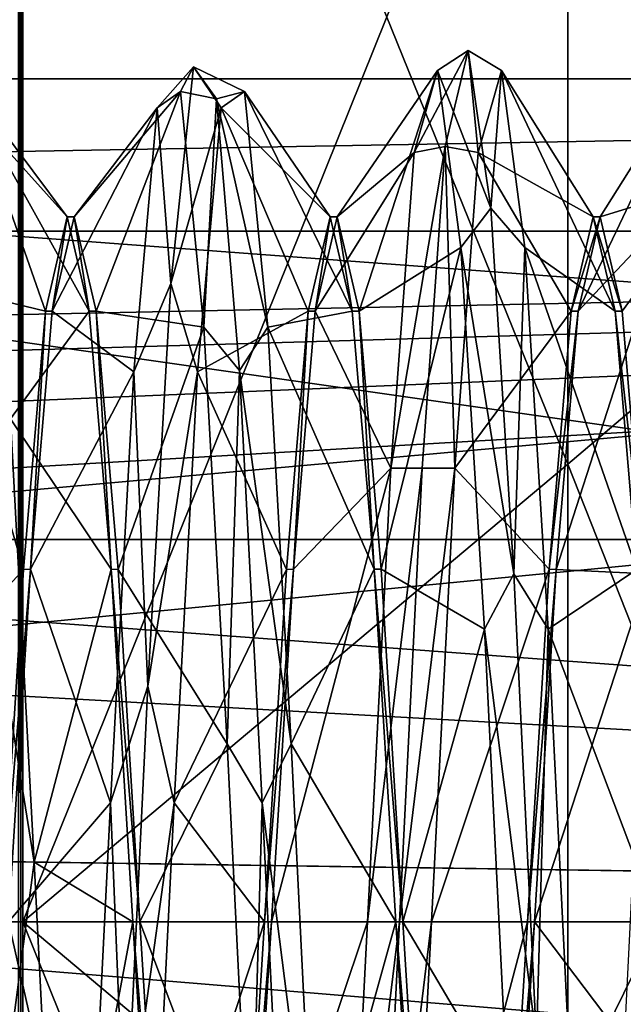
# Model space of a CAD drawing. Header units: millimetres. Extents: x -125 to 171, y -35 to 1363.
# Tile 156 of 256: x 148.79 to 151.66, y -0.39 to 4.29. Entities that reach past the tile are written whole.
import ezdxf

# ---------------------------------------------------------------- set-up
doc = ezdxf.new("R2010")
doc.units = ezdxf.units.MM
doc.header["$LTSCALE"] = 65.185185
for name, color, linetype in [('1012', 7, 'CONTINUOUS'), ('1013', 7, 'CONTINUOUS'), ('1029', 7, 'CONTINUOUS'), ('1030', 7, 'CONTINUOUS'), ('1031', 7, 'CONTINUOUS'), ('729', 7, 'CONTINUOUS'), ('730', 7, 'CONTINUOUS'), ('734', 7, 'CONTINUOUS'), ('753', 7, 'CONTINUOUS'), ('754', 7, 'CONTINUOUS'), ('776', 7, 'CONTINUOUS'), ('777', 7, 'CONTINUOUS'), ('778', 7, 'CONTINUOUS'), ('779', 7, 'CONTINUOUS'), ('780', 7, 'CONTINUOUS'), ('781', 7, 'CONTINUOUS'), ('814', 7, 'CONTINUOUS'), ('822', 7, 'CONTINUOUS'), ('909', 7, 'CONTINUOUS'), ('910', 7, 'CONTINUOUS'), ('917', 7, 'CONTINUOUS'), ('918', 7, 'CONTINUOUS')]:
    doc.layers.add(name, color=color, linetype=linetype)

msp = doc.modelspace()

# ---------------------------------------------------------------- linework, layer by layer
at = {"layer": '1012', "linetype": 'CONTINUOUS'}
for points in [[(149.3666, 0, 3.35), (149.4708, -1.675, 2.9012), (149.3334, 0, 3.35), (149.3666, 0, 3.35)], [(149.4708, -1.675, 2.9012), (149.4376, -1.6749, 2.9012), (149.3334, 0, 3.35), (149.4708, -1.675, 2.9012)], [(149.8874, -1.675, -2.9012), (149.9916, 0, -3.35), (149.8542, -1.675, -2.9012), (149.8874, -1.675, -2.9012)], [(149.9916, 0, -3.35), (149.9584, 0, -3.35), (149.8542, -1.675, -2.9012), (149.9916, 0, -3.35)]]:
    msp.add_3dface(points, dxfattribs=at)
at = {"layer": '1013', "linetype": 'CONTINUOUS'}
for points in [[(150.6876, -1.6749, 2.9012), (150.5834, 0, 3.35), (150.7208, -1.6749, 2.9012), (150.6876, -1.6749, 2.9012)], [(150.5834, 0, 3.35), (150.6166, 0, 3.35), (150.7208, -1.6749, 2.9012), (150.5834, 0, 3.35)], [(151.2084, 0, -3.35), (151.1042, -1.675, -2.9012), (151.2416, 0, -3.35), (151.2084, 0, -3.35)], [(151.1042, -1.675, -2.9012), (151.1374, -1.675, -2.9012), (151.2416, 0, -3.35), (151.1042, -1.675, -2.9012)]]:
    msp.add_3dface(points, dxfattribs=at)
at = {"layer": '1029', "linetype": 'CONTINUOUS'}
for points in [[(148.9499, 2.9013, -1.6748), (149.0209, 3.35, 0), (148.9167, 2.9013, -1.6749), (148.9499, 2.9013, -1.6748)], [(148.9499, 2.9013, -1.6748), (149.0541, 3.35, 0.0002), (149.0209, 3.35, 0), (148.9499, 2.9013, -1.6748)], [(149.0541, 3.35, 0.0002), (149.1251, 2.9013, 1.6749), (149.0209, 3.35, 0), (149.0541, 3.35, 0.0002)], [(149.0541, 3.35, 0.0002), (149.1583, 2.9012, 1.6749), (149.1251, 2.9013, 1.6749), (149.0541, 3.35, 0.0002)], [(148.8458, 1.675, -2.9012), (148.9167, 2.9013, -1.6749), (148.8126, 1.6749, -2.9012), (148.8458, 1.675, -2.9012)], [(148.8458, 1.675, -2.9012), (148.9499, 2.9013, -1.6748), (148.9167, 2.9013, -1.6749), (148.8458, 1.675, -2.9012)], [(149.1583, 2.9012, 1.6749), (149.2292, 1.675, 2.9012), (149.1251, 2.9013, 1.6749), (149.1583, 2.9012, 1.6749)], [(149.1583, 2.9012, 1.6749), (149.2624, 1.6749, 2.9012), (149.2292, 1.675, 2.9012), (149.1583, 2.9012, 1.6749)], [(148.7416, 0, -3.35), (148.8458, 1.675, -2.9012), (148.7084, 0, -3.35), (148.7416, 0, -3.35)], [(148.8458, 1.675, -2.9012), (148.8126, 1.6749, -2.9012), (148.7084, 0, -3.35), (148.8458, 1.675, -2.9012)], [(149.2624, 1.6749, 2.9012), (149.3666, 0, 3.35), (149.2292, 1.675, 2.9012), (149.2624, 1.6749, 2.9012)], [(149.3666, 0, 3.35), (149.3334, 0, 3.35), (149.2292, 1.675, 2.9012), (149.3666, 0, 3.35)]]:
    msp.add_3dface(points, dxfattribs=at)
at = {"layer": '1030', "linetype": 'CONTINUOUS'}
for points in [[(150.2709, 3.35, -0.0001), (150.1667, 2.9012, -1.6749), (150.1999, 2.9013, -1.6749), (150.2709, 3.35, -0.0001)], [(150.2709, 3.35, -0.0001), (150.1999, 2.9013, -1.6749), (150.3041, 3.35, 0), (150.2709, 3.35, -0.0001)], [(150.3751, 2.9013, 1.6748), (150.2709, 3.35, -0.0001), (150.3041, 3.35, 0), (150.3751, 2.9013, 1.6748)], [(150.3751, 2.9013, 1.6748), (150.3041, 3.35, 0), (150.4082, 2.9013, 1.6749), (150.3751, 2.9013, 1.6748)], [(150.1667, 2.9012, -1.6749), (150.0626, 1.6749, -2.9012), (150.0958, 1.675, -2.9012), (150.1667, 2.9012, -1.6749)], [(150.1667, 2.9012, -1.6749), (150.0958, 1.675, -2.9012), (150.1999, 2.9013, -1.6749), (150.1667, 2.9012, -1.6749)], [(150.4792, 1.675, 2.9012), (150.3751, 2.9013, 1.6748), (150.4082, 2.9013, 1.6749), (150.4792, 1.675, 2.9012)], [(150.4792, 1.675, 2.9012), (150.4082, 2.9013, 1.6749), (150.5124, 1.675, 2.9012), (150.4792, 1.675, 2.9012)], [(149.9584, 0, -3.35), (149.9916, 0, -3.35), (150.0958, 1.675, -2.9012), (149.9584, 0, -3.35)], [(150.0626, 1.6749, -2.9012), (149.9584, 0, -3.35), (150.0958, 1.675, -2.9012), (150.0626, 1.6749, -2.9012)], [(150.5834, 0, 3.35), (150.4792, 1.675, 2.9012), (150.6166, 0, 3.35), (150.5834, 0, 3.35)], [(150.4792, 1.675, 2.9012), (150.5124, 1.675, 2.9012), (150.6166, 0, 3.35), (150.4792, 1.675, 2.9012)]]:
    msp.add_3dface(points, dxfattribs=at)
at = {"layer": '1031', "linetype": 'CONTINUOUS'}
for points in [[(151.4499, 2.9012, -1.675), (151.5541, 3.35, -0.0002), (151.4168, 2.9013, -1.6749), (151.4499, 2.9012, -1.675)], [(151.5541, 3.35, -0.0002), (151.5209, 3.35, 0), (151.4168, 2.9013, -1.6749), (151.5541, 3.35, -0.0002)], [(151.5541, 3.35, -0.0002), (151.6582, 2.9013, 1.6748), (151.5209, 3.35, 0), (151.5541, 3.35, -0.0002)], [(151.6582, 2.9013, 1.6748), (151.6251, 2.9012, 1.6749), (151.5209, 3.35, 0), (151.6582, 2.9013, 1.6748)], [(151.4499, 2.9012, -1.675), (151.4168, 2.9013, -1.6749), (151.3126, 1.675, -2.9012), (151.4499, 2.9012, -1.675)], [(151.3457, 1.6749, -2.9013), (151.4499, 2.9012, -1.675), (151.3126, 1.675, -2.9012), (151.3457, 1.6749, -2.9013)], [(151.6582, 2.9013, 1.6748), (151.7624, 1.6749, 2.9012), (151.6251, 2.9012, 1.6749), (151.6582, 2.9013, 1.6748)], [(151.7624, 1.6749, 2.9012), (151.7292, 1.6749, 2.9012), (151.6251, 2.9012, 1.6749), (151.7624, 1.6749, 2.9012)], [(151.2084, 0, -3.35), (151.3457, 1.6749, -2.9013), (151.3126, 1.675, -2.9012), (151.2084, 0, -3.35)], [(151.2084, 0, -3.35), (151.2416, 0, -3.35), (151.3457, 1.6749, -2.9013), (151.2084, 0, -3.35)]]:
    msp.add_3dface(points, dxfattribs=at)
at = {"layer": '729', "linetype": 'CONTINUOUS'}
for points in [[(168.1, 6.9259, 19.0288), (168.1, 0, 20.25), (119.6, 6.9259, 19.0288), (168.1, 6.9259, 19.0288)], [(119.6, 6.9259, 19.0288), (168.1, 0, 20.25), (132.1, 2.671, 20.0731), (119.6, 6.9259, 19.0288)], [(132.1, 2.671, 20.0731), (168.1, 0, 20.25), (133.5094, 1.9229, 20.1585), (132.1, 2.671, 20.0731)], [(133.5094, 1.9229, 20.1585), (168.1, 0, 20.25), (134.2558, 0.5, 20.2438), (133.5094, 1.9229, 20.1585)], [(134.2558, 0.5, 20.2438), (168.1, 0, 20.25), (134.1515, 0.5, 20.2438), (134.2558, 0.5, 20.2438)], [(134.1515, 0.5, 20.2438), (168.1, 0, 20.25), (134.2, 0, 20.25), (134.1515, 0.5, 20.2438)], [(168.1, 0, 20.25), (168.1, -6.9259, 19.0288), (134.2, 0, 20.25), (168.1, 0, 20.25)], [(134.2, 0, 20.25), (168.1, -6.9259, 19.0288), (134.2558, -0.5, 20.2438), (134.2, 0, 20.25)]]:
    msp.add_3dface(points, dxfattribs=at)
at = {"layer": '730', "linetype": 'CONTINUOUS'}
for points in [[(168.1, 3.2821, 9.7103), (127.6, 3.2821, 9.7103), (131.6, 2.5323, 9.9323), (168.1, 3.2821, 9.7103)], [(132.9029, 2.25, 10), (168.1, 3.2821, 9.7103), (131.6, 2.5323, 9.9323), (132.9029, 2.25, 10)], [(133.444, 1.8329, 10.0848), (168.1, 3.2821, 9.7103), (132.9029, 2.25, 10), (133.444, 1.8329, 10.0848)], [(133.8577, 1.2895, 10.1686), (168.1, 3.2821, 9.7103), (133.444, 1.8329, 10.0848), (133.8577, 1.2895, 10.1686)], [(134.2, 0, 10.25), (168.1, 3.2821, 9.7103), (133.8577, 1.2895, 10.1686), (134.2, 0, 10.25)], [(168.1, 0, 10.25), (168.1, 3.2821, 9.7103), (134.2, 0, 10.25), (168.1, 0, 10.25)], [(168.1, -3.2821, 9.7103), (168.1, 0, 10.25), (127.6, -3.2821, 9.7103), (168.1, -3.2821, 9.7103)], [(127.6, -3.2821, 9.7103), (168.1, 0, 10.25), (131.6, -2.5323, 9.9323), (127.6, -3.2821, 9.7103)], [(131.6, -2.5323, 9.9323), (168.1, 0, 10.25), (132.2708, -2.4605, 9.9503), (131.6, -2.5323, 9.9323)], [(132.2708, -2.4605, 9.9503), (168.1, 0, 10.25), (132.9029, -2.25, 10), (132.2708, -2.4605, 9.9503)], [(132.9029, -2.25, 10), (168.1, 0, 10.25), (133.444, -1.8329, 10.0848), (132.9029, -2.25, 10)], [(133.444, -1.8329, 10.0848), (168.1, 0, 10.25), (133.8577, -1.2895, 10.1686), (133.444, -1.8329, 10.0848)], [(133.8577, -1.2895, 10.1686), (168.1, 0, 10.25), (134.2, 0, 10.25), (133.8577, -1.2895, 10.1686)]]:
    msp.add_3dface(points, dxfattribs=at)
at = {"layer": '734', "linetype": 'CONTINUOUS'}
for points in [[(168.1, 10.8232, -17.115), (125.6246, 5.9594, -19.3532), (168.1, 3.7835, -19.8934), (168.1, 10.8232, -17.115)], [(125.6246, 5.9594, -19.3532), (126.0427, 0, -20.25), (168.1, 3.7835, -19.8934), (125.6246, 5.9594, -19.3532)], [(168.1, 3.7835, -19.8934), (126.0427, 0, -20.25), (168.1, -3.7835, -19.8934), (168.1, 3.7835, -19.8934)], [(126.0427, 0, -20.25), (125.6246, -5.9594, -19.3532), (168.1, -3.7835, -19.8934), (126.0427, 0, -20.25)]]:
    msp.add_3dface(points, dxfattribs=at)
at = {"layer": '753', "linetype": 'CONTINUOUS'}
for points in [[(124.1, 1.8174, -8.0473), (124.1, 5.0999, -6.4849), (168.1, 1.8175, -8.0473), (124.1, 1.8174, -8.0473)], [(124.1, 5.0999, -6.4849), (168.1, 5.0998, -6.4849), (168.1, 1.8175, -8.0473), (124.1, 5.0999, -6.4849)], [(124.1, 1.8174, -8.0473), (168.1, 1.8175, -8.0473), (168.1, -1.8175, -8.0473), (124.1, 1.8174, -8.0473)], [(124.1, -1.8174, -8.0473), (124.1, 1.8174, -8.0473), (168.1, -1.8175, -8.0473), (124.1, -1.8174, -8.0473)]]:
    msp.add_3dface(points, dxfattribs=at)
at = {"layer": '754', "linetype": 'CONTINUOUS'}
for points in [[(168.1, 4.0058, 7.8442), (168.1, 5.303, 6.3199), (127.6, 4.0058, 7.8442), (168.1, 4.0058, 7.8442)], [(168.1, 5.303, 6.3199), (127.6, 5.303, 6.3199), (127.6, 4.0058, 7.8442), (168.1, 5.303, 6.3199)], [(127.6, 3.2821, 9.7103), (168.1, 3.2821, 9.7103), (168.1, 4.0058, 7.8442), (127.6, 3.2821, 9.7103)], [(127.6, 3.2821, 9.7103), (168.1, 4.0058, 7.8442), (127.6, 4.0058, 7.8442), (127.6, 3.2821, 9.7103)]]:
    msp.add_3dface(points, dxfattribs=at)
at = {"layer": '776', "linetype": 'CONTINUOUS'}
for points in [[(149.513, 3.033, -2.8326), (149.6217, 4.0632, -0.8443), (149.4482, 3.8677, -1.2567), (149.513, 3.033, -2.8326)], [(149.4482, 3.8677, -1.2567), (149.6217, 4.0632, -0.8443), (149.5593, 3.9459, 0.9838), (149.4482, 3.8677, -1.2567)], [(149.6217, 4.0632, -0.8443), (149.513, 3.033, -2.8326), (149.7518, 3.8677, -1.2567), (149.6217, 4.0632, -0.8443)], [(149.6217, 4.0632, -0.8443), (149.7304, 3.9104, 1.3898), (149.5593, 3.9459, 0.9838), (149.6217, 4.0632, -0.8443)], [(149.7304, 3.9104, 1.3898), (149.6217, 4.0632, -0.8443), (149.8629, 3.9459, 0.9838), (149.7304, 3.9104, 1.3898)], [(149.8629, 3.9459, 0.9838), (149.6217, 4.0632, -0.8443), (149.7518, 3.8677, -1.2567), (149.8629, 3.9459, 0.9838)], [(149.5593, 3.9459, 0.9838), (149.7304, 3.9104, 1.3898), (149.6704, 2.825, 2.9253), (149.5593, 3.9459, 0.9838)], [(149.974, 2.825, 2.9253), (149.7304, 3.9104, 1.3898), (149.8629, 3.9459, 0.9838), (149.974, 2.825, 2.9253)], [(149.7304, 3.9104, 1.3898), (149.8391, 2.619, 3.2192), (149.6704, 2.825, 2.9253), (149.7304, 3.9104, 1.3898)], [(149.8391, 2.619, 3.2192), (149.7304, 3.9104, 1.3898), (149.974, 2.825, 2.9253), (149.8391, 2.619, 3.2192)], [(149.3371, 2.614, -3.1153), (149.513, 3.033, -2.8326), (149.4482, 3.8677, -1.2567), (149.3371, 2.614, -3.1153)], [(149.7518, 3.8677, -1.2567), (149.513, 3.033, -2.8326), (149.6407, 2.614, -3.1153), (149.7518, 3.8677, -1.2567)], [(149.4043, 1.1197, -3.9961), (149.513, 3.033, -2.8326), (149.3371, 2.614, -3.1153), (149.4043, 1.1197, -3.9961)], [(149.513, 3.033, -2.8326), (149.4043, 1.1197, -3.9961), (149.6407, 2.614, -3.1153), (149.513, 3.033, -2.8326)], [(149.6704, 2.825, 2.9253), (149.8391, 2.619, 3.2192), (149.7815, 0.8455, 3.9778), (149.6704, 2.825, 2.9253)], [(150.0851, 0.8455, 3.9778), (149.8391, 2.619, 3.2192), (149.974, 2.825, 2.9253), (150.0851, 0.8455, 3.9778)], [(149.226, 0.566, -4.0271), (149.4043, 1.1197, -3.9961), (149.3371, 2.614, -3.1153), (149.226, 0.566, -4.0271)], [(149.6407, 2.614, -3.1153), (149.4043, 1.1197, -3.9961), (149.5296, 0.566, -4.0271), (149.6407, 2.614, -3.1153)], [(149.8391, 2.619, 3.2192), (149.9478, 0.5651, 4.1113), (149.7815, 0.8455, 3.9778), (149.8391, 2.619, 3.2192)], [(149.9478, 0.5651, 4.1113), (149.8391, 2.619, 3.2192), (150.0851, 0.8455, 3.9778), (149.9478, 0.5651, 4.1113)], [(148.8629, 0.2837, 4.0568), (148.6435, 1.6534, 3.8064), (148.7518, 2.3904, 3.29), (148.8629, 0.2837, 4.0568)], [(148.7522, -0.5651, 4.1113), (148.6435, 1.6534, 3.8064), (148.8629, 0.2837, 4.0568), (148.7522, -0.5651, 4.1113)], [(149.2957, -1.1197, -3.9961), (149.4043, 1.1197, -3.9961), (149.226, 0.566, -4.0271), (149.2957, -1.1197, -3.9961)], [(149.4043, 1.1197, -3.9961), (149.2957, -1.1197, -3.9961), (149.5296, 0.566, -4.0271), (149.4043, 1.1197, -3.9961)], [(149.7815, 0.8455, 3.9778), (149.9478, 0.5651, 4.1113), (149.8926, -1.3909, 3.8215), (149.7815, 0.8455, 3.9778)], [(150.1963, -1.3909, 3.8215), (149.9478, 0.5651, 4.1113), (150.0851, 0.8455, 3.9778), (150.1963, -1.3909, 3.8215)], [(149.1149, -1.6541, -3.7151), (149.2957, -1.1197, -3.9961), (149.226, 0.566, -4.0271), (149.1149, -1.6541, -3.7151)], [(149.5296, 0.566, -4.0271), (149.2957, -1.1197, -3.9961), (149.4185, -1.6541, -3.7151), (149.5296, 0.566, -4.0271)], [(149.9478, 0.5651, 4.1113), (150.0565, -1.6534, 3.8064), (149.8926, -1.3909, 3.8215), (149.9478, 0.5651, 4.1113)], [(150.0565, -1.6534, 3.8064), (149.9478, 0.5651, 4.1113), (150.1963, -1.3909, 3.8215), (150.0565, -1.6534, 3.8064)], [(148.974, -1.9092, 3.5907), (148.7522, -0.5651, 4.1113), (148.8629, 0.2837, 4.0568), (148.974, -1.9092, 3.5907)], [(150.4913, -2.1563, -3.5458), (150.6, 0, -4.15), (150.3371, -2.155, -3.4488), (150.4913, -2.1563, -3.5458)], [(150.3371, -2.155, -3.4488), (150.6, 0, -4.15), (150.4482, 0, -4.0667), (150.3371, -2.155, -3.4488)], [(150.6, 0, -4.15), (150.4913, -2.1563, -3.5458), (150.7518, 0, -4.0667), (150.6, 0, -4.15)], [(150.7518, 0, -4.0667), (150.4913, -2.1563, -3.5458), (150.6407, -2.155, -3.4488), (150.7518, 0, -4.0667)]]:
    msp.add_3dface(points, dxfattribs=at)
at = {"layer": '777', "linetype": 'CONTINUOUS'}
for points in [[(149.4482, 3.8677, -1.2567), (149.5593, 3.9459, 0.9838), (149.0541, 3.35, 0.0002), (149.4482, 3.8677, -1.2567)], [(149.0541, 3.35, 0.0002), (149.5593, 3.9459, 0.9838), (149.1583, 2.9012, 1.6749), (149.0541, 3.35, 0.0002)], [(149.5593, 3.9459, 0.9838), (149.6704, 2.825, 2.9253), (149.1583, 2.9012, 1.6749), (149.5593, 3.9459, 0.9838)], [(149.3371, 2.614, -3.1153), (149.4482, 3.8677, -1.2567), (148.9499, 2.9013, -1.6748), (149.3371, 2.614, -3.1153)], [(148.9499, 2.9013, -1.6748), (149.4482, 3.8677, -1.2567), (149.0541, 3.35, 0.0002), (148.9499, 2.9013, -1.6748)], [(148.8458, 1.675, -2.9012), (149.3371, 2.614, -3.1153), (148.9499, 2.9013, -1.6748), (148.8458, 1.675, -2.9012)], [(149.1583, 2.9012, 1.6749), (149.6704, 2.825, 2.9253), (149.2624, 1.6749, 2.9012), (149.1583, 2.9012, 1.6749)], [(149.6704, 2.825, 2.9253), (149.7815, 0.8455, 3.9778), (149.2624, 1.6749, 2.9012), (149.6704, 2.825, 2.9253)], [(149.226, 0.566, -4.0271), (149.3371, 2.614, -3.1153), (148.8458, 1.675, -2.9012), (149.226, 0.566, -4.0271)], [(148.7416, 0, -3.35), (149.226, 0.566, -4.0271), (148.8458, 1.675, -2.9012), (148.7416, 0, -3.35)], [(149.2624, 1.6749, 2.9012), (149.7815, 0.8455, 3.9778), (149.3666, 0, 3.35), (149.2624, 1.6749, 2.9012)], [(149.7815, 0.8455, 3.9778), (149.8926, -1.3909, 3.8215), (149.3666, 0, 3.35), (149.7815, 0.8455, 3.9778)], [(149.1149, -1.6541, -3.7151), (149.226, 0.566, -4.0271), (148.7416, 0, -3.35), (149.1149, -1.6541, -3.7151)], [(148.6374, -1.6749, -2.9013), (149.1149, -1.6541, -3.7151), (148.7416, 0, -3.35), (148.6374, -1.6749, -2.9013)], [(149.3666, 0, 3.35), (149.8926, -1.3909, 3.8215), (149.4708, -1.675, 2.9012), (149.3666, 0, 3.35)], [(150.3371, -2.155, -3.4488), (150.4482, 0, -4.0667), (149.8874, -1.675, -2.9012), (150.3371, -2.155, -3.4488)], [(149.8874, -1.675, -2.9012), (150.4482, 0, -4.0667), (149.9916, 0, -3.35), (149.8874, -1.675, -2.9012)]]:
    msp.add_3dface(points, dxfattribs=at)
at = {"layer": '778', "linetype": 'CONTINUOUS'}
for points in [[(148.5296, 4.0049, -0.7062), (148.4185, 3.0222, -2.7212), (148.9167, 2.9013, -1.6749), (148.5296, 4.0049, -0.7062)], [(148.6407, 3.7706, 1.5234), (148.5296, 4.0049, -0.7062), (149.0209, 3.35, 0), (148.6407, 3.7706, 1.5234)], [(149.0209, 3.35, 0), (148.5296, 4.0049, -0.7062), (148.9167, 2.9013, -1.6749), (149.0209, 3.35, 0)], [(149.8629, 3.9459, 0.9838), (149.7518, 3.8677, -1.2567), (150.2709, 3.35, -0.0001), (149.8629, 3.9459, 0.9838)], [(149.974, 2.825, 2.9253), (149.8629, 3.9459, 0.9838), (150.3751, 2.9013, 1.6748), (149.974, 2.825, 2.9253)], [(150.3751, 2.9013, 1.6748), (149.8629, 3.9459, 0.9838), (150.2709, 3.35, -0.0001), (150.3751, 2.9013, 1.6748)], [(149.7518, 3.8677, -1.2567), (149.6407, 2.614, -3.1153), (150.1667, 2.9012, -1.6749), (149.7518, 3.8677, -1.2567)], [(150.2709, 3.35, -0.0001), (149.7518, 3.8677, -1.2567), (150.1667, 2.9012, -1.6749), (150.2709, 3.35, -0.0001)], [(148.7518, 2.3904, 3.29), (148.6407, 3.7706, 1.5234), (149.1251, 2.9013, 1.6749), (148.7518, 2.3904, 3.29)], [(149.1251, 2.9013, 1.6749), (148.6407, 3.7706, 1.5234), (149.0209, 3.35, 0), (149.1251, 2.9013, 1.6749)], [(148.4185, 3.0222, -2.7212), (148.3074, 1.1209, -3.9092), (148.8126, 1.6749, -2.9012), (148.4185, 3.0222, -2.7212)], [(148.9167, 2.9013, -1.6749), (148.4185, 3.0222, -2.7212), (148.8126, 1.6749, -2.9012), (148.9167, 2.9013, -1.6749)], [(149.2292, 1.675, 2.9012), (148.7518, 2.3904, 3.29), (149.1251, 2.9013, 1.6749), (149.2292, 1.675, 2.9012)], [(150.1667, 2.9012, -1.6749), (149.6407, 2.614, -3.1153), (150.0626, 1.6749, -2.9012), (150.1667, 2.9012, -1.6749)], [(150.4792, 1.675, 2.9012), (149.974, 2.825, 2.9253), (150.3751, 2.9013, 1.6748), (150.4792, 1.675, 2.9012)], [(150.0851, 0.8455, 3.9778), (149.974, 2.825, 2.9253), (150.4792, 1.675, 2.9012), (150.0851, 0.8455, 3.9778)], [(149.6407, 2.614, -3.1153), (149.5296, 0.566, -4.0271), (150.0626, 1.6749, -2.9012), (149.6407, 2.614, -3.1153)], [(148.8629, 0.2837, 4.0568), (148.7518, 2.3904, 3.29), (149.2292, 1.675, 2.9012), (148.8629, 0.2837, 4.0568)], [(148.8126, 1.6749, -2.9012), (148.3074, 1.1209, -3.9092), (148.7084, 0, -3.35), (148.8126, 1.6749, -2.9012)], [(149.3334, 0, 3.35), (148.8629, 0.2837, 4.0568), (149.2292, 1.675, 2.9012), (149.3334, 0, 3.35)], [(150.0626, 1.6749, -2.9012), (149.5296, 0.566, -4.0271), (149.9584, 0, -3.35), (150.0626, 1.6749, -2.9012)], [(150.5834, 0, 3.35), (150.0851, 0.8455, 3.9778), (150.4792, 1.675, 2.9012), (150.5834, 0, 3.35)], [(150.1963, -1.3909, 3.8215), (150.0851, 0.8455, 3.9778), (150.5834, 0, 3.35), (150.1963, -1.3909, 3.8215)], [(149.5296, 0.566, -4.0271), (149.4185, -1.6541, -3.7151), (149.9584, 0, -3.35), (149.5296, 0.566, -4.0271)], [(148.974, -1.9092, 3.5907), (148.8629, 0.2837, 4.0568), (149.3334, 0, 3.35), (148.974, -1.9092, 3.5907)], [(149.4376, -1.6749, 2.9012), (148.974, -1.9092, 3.5907), (149.3334, 0, 3.35), (149.4376, -1.6749, 2.9012)], [(149.9584, 0, -3.35), (149.4185, -1.6541, -3.7151), (149.8542, -1.675, -2.9012), (149.9584, 0, -3.35)], [(150.6876, -1.6749, 2.9012), (150.1963, -1.3909, 3.8215), (150.5834, 0, 3.35), (150.6876, -1.6749, 2.9012)], [(150.7518, 0, -4.0667), (150.6407, -2.155, -3.4488), (151.2084, 0, -3.35), (150.7518, 0, -4.0667)], [(151.2084, 0, -3.35), (150.6407, -2.155, -3.4488), (151.1042, -1.675, -2.9012), (151.2084, 0, -3.35)]]:
    msp.add_3dface(points, dxfattribs=at)
at = {"layer": '779', "linetype": 'CONTINUOUS'}
for points in [[(150.8174, 3.6847, -1.9093), (150.9261, 4.1403, 0.2832), (150.6704, 3.6551, -1.7827), (150.8174, 3.6847, -1.9093)], [(150.6704, 3.6551, -1.7827), (150.9261, 4.1403, 0.2832), (150.7815, 4.0444, 0.4251), (150.6704, 3.6551, -1.7827)], [(150.9261, 4.1403, 0.2832), (151.0348, 3.3904, 2.3932), (150.7815, 4.0444, 0.4251), (150.9261, 4.1403, 0.2832)], [(150.9261, 4.1403, 0.2832), (150.8174, 3.6847, -1.9093), (150.974, 3.6551, -1.7827), (150.9261, 4.1403, 0.2832)], [(151.0348, 3.3904, 2.3932), (150.9261, 4.1403, 0.2832), (151.0851, 4.0444, 0.4251), (151.0348, 3.3904, 2.3932)], [(151.0851, 4.0444, 0.4251), (150.9261, 4.1403, 0.2832), (150.974, 3.6551, -1.7827), (151.0851, 4.0444, 0.4251)], [(150.7815, 4.0444, 0.4251), (151.0348, 3.3904, 2.3932), (150.8926, 3.2046, 2.5037), (150.7815, 4.0444, 0.4251)], [(151.1963, 3.2046, 2.5037), (151.0348, 3.3904, 2.3932), (151.0851, 4.0444, 0.4251), (151.1963, 3.2046, 2.5037)], [(150.7087, 2.1563, -3.5458), (150.8174, 3.6847, -1.9093), (150.5593, 2.155, -3.4488), (150.7087, 2.1563, -3.5458)], [(150.5593, 2.155, -3.4488), (150.8174, 3.6847, -1.9093), (150.6704, 3.6551, -1.7827), (150.5593, 2.155, -3.4488)], [(150.8174, 3.6847, -1.9093), (150.7087, 2.1563, -3.5458), (150.8629, 2.155, -3.4488), (150.8174, 3.6847, -1.9093)], [(150.974, 3.6551, -1.7827), (150.8174, 3.6847, -1.9093), (150.8629, 2.155, -3.4488), (150.974, 3.6551, -1.7827)], [(151.0348, 3.3904, 2.3932), (151.1435, 1.6534, 3.8064), (150.8926, 3.2046, 2.5037), (151.0348, 3.3904, 2.3932)], [(151.1435, 1.6534, 3.8064), (151.0348, 3.3904, 2.3932), (151.1963, 3.2046, 2.5037), (151.1435, 1.6534, 3.8064)], [(150.8926, 3.2046, 2.5037), (151.1435, 1.6534, 3.8064), (151.0037, 1.3909, 3.8215), (150.8926, 3.2046, 2.5037)], [(151.3074, 1.3909, 3.8215), (151.1435, 1.6534, 3.8064), (151.1963, 3.2046, 2.5037), (151.3074, 1.3909, 3.8215)], [(150.4482, 0, -4.0667), (150.6, 0, -4.15), (150.7087, 2.1563, -3.5458), (150.4482, 0, -4.0667)], [(150.4482, 0, -4.0667), (150.7087, 2.1563, -3.5458), (150.5593, 2.155, -3.4488), (150.4482, 0, -4.0667)], [(150.7087, 2.1563, -3.5458), (150.6, 0, -4.15), (150.8629, 2.155, -3.4488), (150.7087, 2.1563, -3.5458)], [(150.6, 0, -4.15), (150.7518, 0, -4.0667), (150.8629, 2.155, -3.4488), (150.6, 0, -4.15)], [(151.1435, 1.6534, 3.8064), (151.2522, -0.5651, 4.1113), (151.0037, 1.3909, 3.8215), (151.1435, 1.6534, 3.8064)], [(151.2522, -0.5651, 4.1113), (151.1435, 1.6534, 3.8064), (151.3074, 1.3909, 3.8215), (151.2522, -0.5651, 4.1113)], [(151.0037, 1.3909, 3.8215), (151.2522, -0.5651, 4.1113), (151.1149, -0.8455, 3.9778), (151.0037, 1.3909, 3.8215)], [(151.4185, -0.8455, 3.9778), (151.2522, -0.5651, 4.1113), (151.3074, 1.3909, 3.8215), (151.4185, -0.8455, 3.9778)]]:
    msp.add_3dface(points, dxfattribs=at)
at = {"layer": '780', "linetype": 'CONTINUOUS'}
for points in [[(150.6704, 3.6551, -1.7827), (150.7815, 4.0444, 0.4251), (150.3041, 3.35, 0), (150.6704, 3.6551, -1.7827)], [(150.3041, 3.35, 0), (150.7815, 4.0444, 0.4251), (150.4082, 2.9013, 1.6749), (150.3041, 3.35, 0)], [(150.7815, 4.0444, 0.4251), (150.8926, 3.2046, 2.5037), (150.4082, 2.9013, 1.6749), (150.7815, 4.0444, 0.4251)], [(151.8926, 3.3715, -2.2741), (152.0037, 4.0642, -0.1419), (151.4499, 2.9012, -1.675), (151.8926, 3.3715, -2.2741)], [(151.4499, 2.9012, -1.675), (152.0037, 4.0642, -0.1419), (151.5541, 3.35, -0.0002), (151.4499, 2.9012, -1.675)], [(152.0037, 4.0642, -0.1419), (152.1149, 3.5219, 2.0334), (151.5541, 3.35, -0.0002), (152.0037, 4.0642, -0.1419)], [(150.5593, 2.155, -3.4488), (150.6704, 3.6551, -1.7827), (150.1999, 2.9013, -1.6749), (150.5593, 2.155, -3.4488)], [(150.1999, 2.9013, -1.6749), (150.6704, 3.6551, -1.7827), (150.3041, 3.35, 0), (150.1999, 2.9013, -1.6749)], [(151.5541, 3.35, -0.0002), (152.1149, 3.5219, 2.0334), (151.6582, 2.9013, 1.6748), (151.5541, 3.35, -0.0002)], [(151.6582, 2.9013, 1.6748), (152.1149, 3.5219, 2.0334), (151.7624, 1.6749, 2.9012), (151.6582, 2.9013, 1.6748)], [(151.7815, 1.6541, -3.7151), (151.8926, 3.3715, -2.2741), (151.3457, 1.6749, -2.9013), (151.7815, 1.6541, -3.7151)], [(151.3457, 1.6749, -2.9013), (151.8926, 3.3715, -2.2741), (151.4499, 2.9012, -1.675), (151.3457, 1.6749, -2.9013)], [(150.4082, 2.9013, 1.6749), (150.8926, 3.2046, 2.5037), (150.5124, 1.675, 2.9012), (150.4082, 2.9013, 1.6749)], [(150.8926, 3.2046, 2.5037), (151.0037, 1.3909, 3.8215), (150.5124, 1.675, 2.9012), (150.8926, 3.2046, 2.5037)], [(150.0958, 1.675, -2.9012), (150.5593, 2.155, -3.4488), (150.1999, 2.9013, -1.6749), (150.0958, 1.675, -2.9012)], [(149.9916, 0, -3.35), (150.4482, 0, -4.0667), (150.5593, 2.155, -3.4488), (149.9916, 0, -3.35)], [(149.9916, 0, -3.35), (150.5593, 2.155, -3.4488), (150.0958, 1.675, -2.9012), (149.9916, 0, -3.35)], [(150.5124, 1.675, 2.9012), (151.0037, 1.3909, 3.8215), (150.6166, 0, 3.35), (150.5124, 1.675, 2.9012)], [(151.2416, 0, -3.35), (151.7815, 1.6541, -3.7151), (151.3457, 1.6749, -2.9013), (151.2416, 0, -3.35)], [(151.6704, -0.566, -4.0271), (151.7815, 1.6541, -3.7151), (151.2416, 0, -3.35), (151.6704, -0.566, -4.0271)], [(151.0037, 1.3909, 3.8215), (151.1149, -0.8455, 3.9778), (150.6166, 0, 3.35), (151.0037, 1.3909, 3.8215)], [(150.6166, 0, 3.35), (151.1149, -0.8455, 3.9778), (150.7208, -1.6749, 2.9012), (150.6166, 0, 3.35)], [(151.1374, -1.675, -2.9012), (151.6704, -0.566, -4.0271), (151.2416, 0, -3.35), (151.1374, -1.675, -2.9012)]]:
    msp.add_3dface(points, dxfattribs=at)
at = {"layer": '781', "linetype": 'CONTINUOUS'}
for points in [[(151.0851, 4.0444, 0.4251), (150.974, 3.6551, -1.7827), (151.5209, 3.35, 0), (151.0851, 4.0444, 0.4251)], [(151.1963, 3.2046, 2.5037), (151.0851, 4.0444, 0.4251), (151.6251, 2.9012, 1.6749), (151.1963, 3.2046, 2.5037)], [(151.6251, 2.9012, 1.6749), (151.0851, 4.0444, 0.4251), (151.5209, 3.35, 0), (151.6251, 2.9012, 1.6749)], [(150.974, 3.6551, -1.7827), (150.8629, 2.155, -3.4488), (151.4168, 2.9013, -1.6749), (150.974, 3.6551, -1.7827)], [(151.5209, 3.35, 0), (150.974, 3.6551, -1.7827), (151.4168, 2.9013, -1.6749), (151.5209, 3.35, 0)], [(151.3074, 1.3909, 3.8215), (151.1963, 3.2046, 2.5037), (151.7292, 1.6749, 2.9012), (151.3074, 1.3909, 3.8215)], [(151.7292, 1.6749, 2.9012), (151.1963, 3.2046, 2.5037), (151.6251, 2.9012, 1.6749), (151.7292, 1.6749, 2.9012)], [(151.4168, 2.9013, -1.6749), (150.8629, 2.155, -3.4488), (151.3126, 1.675, -2.9012), (151.4168, 2.9013, -1.6749)], [(150.8629, 2.155, -3.4488), (150.7518, 0, -4.0667), (151.3126, 1.675, -2.9012), (150.8629, 2.155, -3.4488)], [(150.7518, 0, -4.0667), (151.2084, 0, -3.35), (151.3126, 1.675, -2.9012), (150.7518, 0, -4.0667)], [(151.8334, 0, 3.35), (151.3074, 1.3909, 3.8215), (151.7292, 1.6749, 2.9012), (151.8334, 0, 3.35)], [(151.4185, -0.8455, 3.9778), (151.3074, 1.3909, 3.8215), (151.8334, 0, 3.35), (151.4185, -0.8455, 3.9778)], [(151.9376, -1.675, 2.9012), (151.4185, -0.8455, 3.9778), (151.8334, 0, 3.35), (151.9376, -1.675, 2.9012)]]:
    msp.add_3dface(points, dxfattribs=at)
at = {"layer": '814', "linetype": 'CONTINUOUS'}
for points in [[(153.9895, 4.3701, 21.97), (151.4, 2.1744, 22.0775), (153.9895, -4.3701, 21.97), (153.9895, 4.3701, 21.97)], [(151.4, 2.1744, 22.0775), (148.8105, 0, 22.4004), (151.4, -2.1744, 22.0775), (151.4, 2.1744, 22.0775)], [(153.9895, -4.3701, 21.97), (151.4, 2.1744, 22.0775), (151.4, -2.1744, 22.0775), (153.9895, -4.3701, 21.97)]]:
    msp.add_3dface(points, dxfattribs=at)
at = {"layer": '822', "linetype": 'CONTINUOUS'}
for points in [[(153.9895, -4.3701, -21.97), (151.4, -2.1744, -22.0775), (153.9895, 4.3701, -21.97), (153.9895, -4.3701, -21.97)], [(153.9895, 4.3701, -21.97), (151.4, -2.1744, -22.0775), (151.4, 2.1744, -22.0775), (153.9895, 4.3701, -21.97)], [(151.4, -2.1744, -22.0775), (148.8105, 0, -22.4004), (151.4, 2.1744, -22.0775), (151.4, -2.1744, -22.0775)]]:
    msp.add_3dface(points, dxfattribs=at)
at = {"layer": '909', "linetype": 'CONTINUOUS'}
for points in [[(148.7895, 8.5723, 20.6953), (148.7895, 0, 22.4004), (148.8, 0, 22.4004), (148.7895, 8.5723, 20.6953)], [(148.8, 8.5723, 20.6953), (148.7895, 8.5723, 20.6953), (148.8, 0, 22.4004), (148.8, 8.5723, 20.6953)], [(148.8105, 0, 22.4004), (148.8105, 8.5723, 20.6953), (148.8, 8.5723, 20.6953), (148.8105, 0, 22.4004)], [(148.8105, 0, 22.4004), (148.8, 8.5723, 20.6953), (148.8, 0, 22.4004), (148.8105, 0, 22.4004)], [(151.4, 6.4398, 21.2291), (148.8105, 8.5723, 20.6953), (151.4, 2.1744, 22.0775), (151.4, 6.4398, 21.2291)], [(148.8105, 8.5723, 20.6953), (148.8105, 0, 22.4004), (151.4, 2.1744, 22.0775), (148.8105, 8.5723, 20.6953)], [(153.9895, 4.3701, 21.97), (151.4, 6.4398, 21.2291), (151.4, 2.1744, 22.0775), (153.9895, 4.3701, 21.97)]]:
    msp.add_3dface(points, dxfattribs=at)
at = {"layer": '910', "linetype": 'CONTINUOUS'}
for points in [[(148.7895, 0, 22.4004), (148.7895, -8.5723, 20.6953), (148.8, -8.5723, 20.6953), (148.7895, 0, 22.4004)], [(148.8, 0, 22.4004), (148.7895, 0, 22.4004), (148.8, -8.5723, 20.6953), (148.8, 0, 22.4004)], [(148.8105, -8.5723, 20.6953), (148.8105, 0, 22.4004), (148.8, 0, 22.4004), (148.8105, -8.5723, 20.6953)], [(148.8105, -8.5723, 20.6953), (148.8, 0, 22.4004), (148.8, -8.5723, 20.6953), (148.8105, -8.5723, 20.6953)], [(151.4, -2.1744, 22.0775), (148.8105, 0, 22.4004), (151.4, -6.4398, 21.2291), (151.4, -2.1744, 22.0775)], [(148.8105, 0, 22.4004), (148.8105, -8.5723, 20.6953), (151.4, -6.4398, 21.2291), (148.8105, 0, 22.4004)]]:
    msp.add_3dface(points, dxfattribs=at)
at = {"layer": '917', "linetype": 'CONTINUOUS'}
for points in [[(148.7895, -8.5723, -20.6953), (148.7895, 0, -22.4004), (148.8, 0, -22.4004), (148.7895, -8.5723, -20.6953)], [(148.8105, 0, -22.4004), (148.8105, -8.5723, -20.6953), (148.8, -8.5723, -20.6953), (148.8105, 0, -22.4004)], [(148.8105, 0, -22.4004), (148.8, -8.5723, -20.6953), (148.8, 0, -22.4004), (148.8105, 0, -22.4004)], [(148.8105, -8.5723, -20.6953), (148.8105, 0, -22.4004), (151.4, -2.1744, -22.0775), (148.8105, -8.5723, -20.6953)], [(148.8, -8.5723, -20.6953), (148.7895, -8.5723, -20.6953), (148.8, 0, -22.4004), (148.8, -8.5723, -20.6953)]]:
    msp.add_3dface(points, dxfattribs=at)
at = {"layer": '918', "linetype": 'CONTINUOUS'}
for points in [[(148.7895, 0, -22.4004), (148.7895, 8.5723, -20.6953), (148.8, 8.5723, -20.6953), (148.7895, 0, -22.4004)], [(148.8, 0, -22.4004), (148.7895, 0, -22.4004), (148.8, 8.5723, -20.6953), (148.8, 0, -22.4004)], [(148.8105, 8.5723, -20.6953), (148.8105, 0, -22.4004), (148.8, 0, -22.4004), (148.8105, 8.5723, -20.6953)], [(148.8105, 8.5723, -20.6953), (148.8, 0, -22.4004), (148.8, 8.5723, -20.6953), (148.8105, 8.5723, -20.6953)], [(148.8105, 0, -22.4004), (148.8105, 8.5723, -20.6953), (151.4, 6.4398, -21.2291), (148.8105, 0, -22.4004)], [(151.4, 2.1744, -22.0775), (148.8105, 0, -22.4004), (151.4, 6.4398, -21.2291), (151.4, 2.1744, -22.0775)], [(153.9895, 4.3701, -21.97), (151.4, 2.1744, -22.0775), (151.4, 6.4398, -21.2291), (153.9895, 4.3701, -21.97)]]:
    msp.add_3dface(points, dxfattribs=at)

doc.saveas('drawing.dxf')
